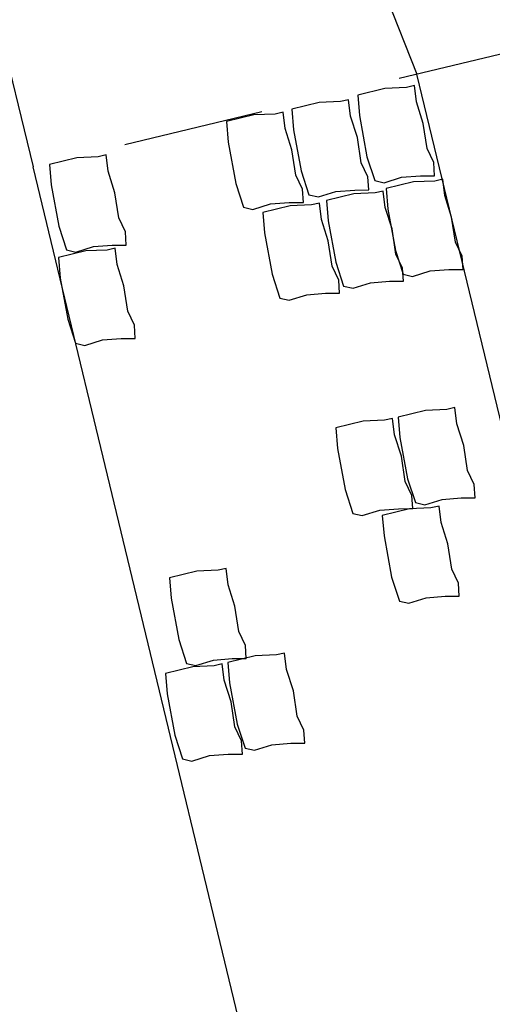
# Model space of a CAD drawing. Extents: x 447258 to 447844, y 441190 to 442763.
# Tile 98 of 123: x 447357.16 to 447358.84, y 442034.66 to 442038.15. Entities that reach past the tile are written whole.
import ezdxf

# ---------------------------------------------------------------- set-up
doc = ezdxf.new("R2010")
doc.units = 0
doc.header["$LTSCALE"] = 2
doc.header["$MEASUREMENT"] = 0
doc.linetypes.add('ACAD_ISO02W100', pattern=[0.5, 0.25, -0.25])
doc.linetypes.add('AUSGEZOGEN', pattern=[0])
doc.layers.add('DB-Andere_Planer', color=15, linetype='CONTINUOUS')
doc.layers.add('SCHLITZRINNE', color=200, linetype='AUSGEZOGEN')

msp = doc.modelspace()

# ---------------------------------------------------------------- hatches: boundary and pattern name
at = {"layer": 'SCHLITZRINNE'}
h = msp.add_hatch(dxfattribs=at)
h.set_pattern_fill('_USER', color=256, scale=1.5, angle=45, style=0, pattern_type=0)
h.set_pattern_definition([(324.57214, (447454.4577, 442051.7744), (0.8695163, 1.222269), [])])
edge = h.paths.add_edge_path()
edge.add_line((447334.611, 442762.617), (447342.747, 442714.535))
edge.add_line((447342.747, 442714.535), (447353.712, 442649.783))
edge.add_line((447353.712, 442649.783), (447366.661, 442573.001))
edge.add_line((447366.661, 442573.001), (447374.28, 442528.103))
edge.add_line((447374.28, 442528.103), (447381.701, 442484.189))
edge.add_line((447381.701, 442484.189), (447389.266, 442439.438))
edge.add_line((447389.266, 442439.438), (447397.611, 442390.046))
edge.add_line((447397.611, 442390.046), (447405.855, 442341.529))
edge.add_line((447405.855, 442341.529), (447414.19, 442292.224))
edge.add_line((447414.19, 442292.224), (447422.918, 442240.682))
edge.add_line((447422.918, 442240.682), (447431.342, 442190.986))
edge.add_line((447431.342, 442190.986), (447439.461, 442143.078))
edge.add_line((447439.461, 442143.078), (447447.754, 442093.977))
edge.add_line((447447.754, 442093.977), (447454.078, 442054.026))
edge.add_line((447454.078, 442054.026), (447459.7279, 442020.5227))
edge.add_line((447453.6923, 442053.3063), (447459.2214, 442020.5196))
edge.add_line((447459.2214, 442020.5196), (447459.7279, 442020.5227))

# ---------------------------------------------------------------- linework, layer by layer
at = {"layer": 'DB-Andere_Planer', "linetype": 'Continuous'}
for p, q in [((447356.8489, 442042.3227), (447358.5714, 442037.9538)), ((447356.1317, 442042.0563), (447357.2105, 442037.6253)), ((447359.777, 442032.9584), (447358.5714, 442037.9538)), ((447358.5337, 442037.9071), (447358.4579, 442037.9036)), ((447358.5622, 442037.9135), (447358.5337, 442037.9071)), ((447358.5693, 442037.8557), (447358.5622, 442037.9135)), ((447358.4579, 442037.9036), (447358.3612, 442037.88)), ((447358.3612, 442037.88), (447358.3671, 442037.8075)), ((447358.2247, 442037.8533), (447358.128, 442037.8297)), ((447358.3005, 442037.8568), (447358.2247, 442037.8533)), ((447358.329, 442037.8632), (447358.3005, 442037.8568)), ((447358.3361, 442037.8054), (447358.329, 442037.8632)), ((447358.5932, 442037.7795), (447358.5693, 442037.8557)), ((447357.993, 442037.8094), (447357.8963, 442037.7858)), ((447358.0687, 442037.8128), (447357.993, 442037.8094)), ((447358.0973, 442037.8192), (447358.0687, 442037.8128)), ((447358.1043, 442037.7615), (447358.0973, 442037.8192)), ((447358.128, 442037.8297), (447358.1339, 442037.7572)), ((447358.3601, 442037.7292), (447358.3361, 442037.8054)), ((447358.3671, 442037.8075), (447358.3938, 442037.6613)), ((447357.8963, 442037.7858), (447357.9022, 442037.7132)), ((447358.6071, 442037.6904), (447358.5932, 442037.7795)), ((447358.1283, 442037.6853), (447358.1043, 442037.7615)), ((447358.1339, 442037.7572), (447358.1607, 442037.611)), ((447357.9022, 442037.7132), (447357.9289, 442037.567)), ((447358.3739, 442037.6401), (447358.3601, 442037.7292)), ((447357.4696, 442037.6678), (447357.4411, 442037.6613)), ((447357.4767, 442037.61), (447357.4696, 442037.6678)), ((447358.1422, 442037.5961), (447358.1283, 442037.6853)), ((447358.6308, 442037.6405), (447358.6071, 442037.6904)), ((447357.3654, 442037.6579), (447357.2686, 442037.6343)), ((447357.2686, 442037.6343), (447357.2746, 442037.5618)), ((447357.4411, 442037.6613), (447357.3654, 442037.6579)), ((447358.3976, 442037.5902), (447358.3739, 442037.6401)), ((447358.3938, 442037.6613), (447358.4218, 442037.5768)), ((447358.6336, 442037.594), (447358.6308, 442037.6405)), ((447358.4161, 442032.63), (447357.2105, 442037.6253)), ((447357.5007, 442037.5338), (447357.4767, 442037.61)), ((447358.1659, 442037.5463), (447358.1422, 442037.5961)), ((447358.1607, 442037.611), (447358.1886, 442037.5265)), ((447358.517, 442037.5885), (447358.5838, 442037.5937)), ((447358.5838, 442037.5937), (447358.6336, 442037.594)), ((447357.2746, 442037.5618), (447357.3013, 442037.4156)), ((447357.9289, 442037.567), (447357.9569, 442037.4825)), ((447358.4004, 442037.5437), (447358.3976, 442037.5902)), ((447358.4218, 442037.5768), (447358.455, 442037.5691)), ((447358.455, 442037.5691), (447358.517, 442037.5885)), ((447358.5589, 442037.5719), (447358.4622, 442037.5483)), ((447358.6347, 442037.5753), (447358.5589, 442037.5719)), ((447358.6632, 442037.5817), (447358.6347, 442037.5753)), ((447358.6703, 442037.524), (447358.6632, 442037.5817)), ((447357.5146, 442037.4446), (447357.5007, 442037.5338)), ((447358.1687, 442037.4997), (447358.1659, 442037.5463)), ((447358.1886, 442037.5265), (447358.2218, 442037.5188)), ((447358.2218, 442037.5188), (447358.2839, 442037.5382)), ((447358.3477, 442037.5299), (447358.2509, 442037.5063)), ((447358.2839, 442037.5382), (447358.3506, 442037.5434)), ((447358.4234, 442037.5333), (447358.3477, 442037.5299)), ((447358.3506, 442037.5434), (447358.4004, 442037.5437)), ((447358.4519, 442037.5397), (447358.4234, 442037.5333)), ((447358.459, 442037.482), (447358.4519, 442037.5397)), ((447358.4622, 442037.5483), (447358.4681, 442037.4757)), ((447358.6943, 442037.4478), (447358.6703, 442037.524)), ((447357.99, 442037.4749), (447358.0521, 442037.4942)), ((447358.0521, 442037.4942), (447358.1189, 442037.4995)), ((447358.1189, 442037.4995), (447358.1687, 442037.4997)), ((447358.1973, 442037.4907), (447358.1216, 442037.4873)), ((447358.2259, 442037.4971), (447358.1973, 442037.4907)), ((447358.2329, 442037.4394), (447358.2259, 442037.4971)), ((447358.2509, 442037.5063), (447358.2569, 442037.4337)), ((447357.9569, 442037.4825), (447357.99, 442037.4749)), ((447358.1216, 442037.4873), (447358.0249, 442037.4637)), ((447358.0249, 442037.4637), (447358.0308, 442037.3911)), ((447358.483, 442037.4058), (447358.459, 442037.482)), ((447358.4681, 442037.4757), (447358.4949, 442037.3295)), ((447357.5383, 442037.3948), (447357.5146, 442037.4446)), ((447358.2569, 442037.3632), (447358.2329, 442037.4394)), ((447358.2569, 442037.4337), (447358.2836, 442037.2875)), ((447358.7081, 442037.3586), (447358.6943, 442037.4478)), ((447357.3013, 442037.4156), (447357.3293, 442037.3311)), ((447357.541, 442037.3482), (447357.5383, 442037.3948)), ((447358.0308, 442037.3911), (447358.0575, 442037.2449)), ((447358.4969, 442037.3166), (447358.483, 442037.4058)), ((447357.4245, 442037.3427), (447357.4913, 442037.348)), ((447357.4913, 442037.348), (447357.541, 442037.3482)), ((447358.2708, 442037.274), (447358.2569, 442037.3632)), ((447358.7318, 442037.3087), (447358.7081, 442037.3586)), ((447357.3973, 442037.3274), (447357.3005, 442037.3038)), ((447357.3293, 442037.3311), (447357.3624, 442037.3234)), ((447357.3624, 442037.3234), (447357.4245, 442037.3427)), ((447357.473, 442037.3308), (447357.3973, 442037.3274)), ((447357.5015, 442037.3373), (447357.473, 442037.3308)), ((447357.5086, 442037.2795), (447357.5015, 442037.3373)), ((447358.4949, 442037.3295), (447358.5228, 442037.245)), ((447358.5206, 442037.2667), (447358.4969, 442037.3166)), ((447357.3005, 442037.3038), (447357.3065, 442037.2313)), ((447357.5326, 442037.2033), (447357.5086, 442037.2795)), ((447358.2836, 442037.2875), (447358.3115, 442037.203)), ((447358.7346, 442037.2622), (447358.7318, 442037.3087)), ((447358.0575, 442037.2449), (447358.0855, 442037.1604)), ((447358.2945, 442037.2242), (447358.2708, 442037.274)), ((447358.5233, 442037.2202), (447358.5206, 442037.2667)), ((447358.5228, 442037.245), (447358.556, 442037.2374)), ((447358.556, 442037.2374), (447358.6181, 442037.2567)), ((447358.6181, 442037.2567), (447358.6848, 442037.262)), ((447358.6848, 442037.262), (447358.7346, 442037.2622)), ((447357.3065, 442037.2313), (447357.3332, 442037.0851)), ((447358.2973, 442037.1776), (447358.2945, 442037.2242)), ((447358.3447, 442037.1954), (447358.4068, 442037.2147)), ((447358.4068, 442037.2147), (447358.4736, 442037.2199)), ((447358.4736, 442037.2199), (447358.5233, 442037.2202)), ((447357.5465, 442037.1142), (447357.5326, 442037.2033)), ((447358.1807, 442037.1721), (447358.2475, 442037.1774)), ((447358.2475, 442037.1774), (447358.2973, 442037.1776)), ((447358.3115, 442037.203), (447358.3447, 442037.1954)), ((447358.0855, 442037.1604), (447358.1186, 442037.1528)), ((447358.1186, 442037.1528), (447358.1807, 442037.1721)), ((447357.5702, 442037.0643), (447357.5465, 442037.1142)), ((447357.3332, 442037.0851), (447357.3611, 442037.0006)), ((447357.5729, 442037.0177), (447357.5702, 442037.0643)), ((447357.3611, 442037.0006), (447357.3943, 442036.9929)), ((447357.3943, 442036.9929), (447357.4564, 442037.0123)), ((447357.4564, 442037.0123), (447357.5232, 442037.0175)), ((447357.5232, 442037.0175), (447357.5729, 442037.0177)), ((447358.6017, 442036.7622), (447358.505, 442036.7386)), ((447358.6775, 442036.7656), (447358.6017, 442036.7622)), ((447358.706, 442036.772), (447358.6775, 442036.7656)), ((447358.7131, 442036.7143), (447358.706, 442036.772)), ((447358.3806, 442036.7238), (447358.2839, 442036.7002)), ((447358.4564, 442036.7272), (447358.3806, 442036.7238)), ((447358.4849, 442036.7336), (447358.4564, 442036.7272)), ((447358.492, 442036.6759), (447358.4849, 442036.7336)), ((447358.505, 442036.7386), (447358.511, 442036.6661)), ((447358.2839, 442036.7002), (447358.2899, 442036.6277)), ((447358.7371, 442036.6381), (447358.7131, 442036.7143)), ((447358.516, 442036.5997), (447358.492, 442036.6759)), ((447358.511, 442036.6661), (447358.5377, 442036.5198)), ((447358.2899, 442036.6277), (447358.3166, 442036.4814)), ((447358.751, 442036.5489), (447358.7371, 442036.6381)), ((447358.5299, 442036.5105), (447358.516, 442036.5997)), ((447358.7746, 442036.4991), (447358.751, 442036.5489)), ((447358.5535, 442036.4607), (447358.5299, 442036.5105)), ((447358.5377, 442036.5198), (447358.5656, 442036.4353)), ((447358.3166, 442036.4814), (447358.3445, 442036.3969)), ((447358.7774, 442036.4525), (447358.7746, 442036.4991)), ((447358.5563, 442036.4141), (447358.5535, 442036.4607)), ((447358.5988, 442036.4277), (447358.6609, 442036.447)), ((447358.6609, 442036.447), (447358.7276, 442036.4523)), ((447358.7276, 442036.4523), (447358.7774, 442036.4525)), ((447358.3777, 442036.3893), (447358.4398, 442036.4086)), ((447358.4398, 442036.4086), (447358.5065, 442036.4139)), ((447358.5453, 442036.4134), (447358.4486, 442036.3898)), ((447358.5065, 442036.4139), (447358.5563, 442036.4141)), ((447358.6211, 442036.4168), (447358.5453, 442036.4134)), ((447358.5656, 442036.4353), (447358.5988, 442036.4277)), ((447358.6496, 442036.4232), (447358.6211, 442036.4168)), ((447358.6567, 442036.3655), (447358.6496, 442036.4232)), ((447358.3445, 442036.3969), (447358.3777, 442036.3893)), ((447358.4486, 442036.3898), (447358.4546, 442036.3172)), ((447358.6807, 442036.2893), (447358.6567, 442036.3655)), ((447358.4546, 442036.3172), (447358.4813, 442036.171)), ((447358.6945, 442036.2001), (447358.6807, 442036.2893)), ((447357.8951, 442036.2022), (447357.8666, 442036.1958)), ((447357.9022, 442036.1445), (447357.8951, 442036.2022)), ((447358.7182, 442036.1503), (447358.6945, 442036.2001)), ((447357.7909, 442036.1924), (447357.6941, 442036.1688)), ((447357.6941, 442036.1688), (447357.7001, 442036.0963)), ((447357.8666, 442036.1958), (447357.7909, 442036.1924)), ((447358.4813, 442036.171), (447358.5092, 442036.0865)), ((447357.9262, 442036.0683), (447357.9022, 442036.1445)), ((447358.721, 442036.1037), (447358.7182, 442036.1503)), ((447357.7001, 442036.0963), (447357.7268, 442035.95)), ((447358.5424, 442036.0789), (447358.6045, 442036.0982)), ((447358.6045, 442036.0982), (447358.6712, 442036.1035)), ((447358.6712, 442036.1035), (447358.721, 442036.1037)), ((447357.9401, 442035.9791), (447357.9262, 442036.0683)), ((447358.5092, 442036.0865), (447358.5424, 442036.0789)), ((447357.9638, 442035.9293), (447357.9401, 442035.9791)), ((447357.7268, 442035.95), (447357.7548, 442035.8655)), ((447357.9665, 442035.8827), (447357.9638, 442035.9293)), ((447357.85, 442035.8772), (447357.9168, 442035.8825)), ((447357.998, 442035.8922), (447357.9012, 442035.8686)), ((447357.9168, 442035.8825), (447357.9665, 442035.8827)), ((447358.0737, 442035.8956), (447357.998, 442035.8922)), ((447358.1022, 442035.9021), (447358.0737, 442035.8956)), ((447358.1093, 442035.8443), (447358.1022, 442035.9021)), ((447357.7769, 442035.8538), (447357.6801, 442035.8302)), ((447357.7548, 442035.8655), (447357.7879, 442035.8579)), ((447357.8526, 442035.8572), (447357.7769, 442035.8538)), ((447357.7879, 442035.8579), (447357.85, 442035.8772)), ((447357.8811, 442035.8637), (447357.8526, 442035.8572)), ((447357.8882, 442035.8059), (447357.8811, 442035.8637)), ((447357.9012, 442035.8686), (447357.9072, 442035.7961)), ((447357.6801, 442035.8302), (447357.6861, 442035.7577)), ((447358.1333, 442035.7681), (447358.1093, 442035.8443)), ((447357.9122, 442035.7297), (447357.8882, 442035.8059)), ((447357.9072, 442035.7961), (447357.9339, 442035.6499)), ((447357.6861, 442035.7577), (447357.7128, 442035.6115)), ((447358.1472, 442035.6789), (447358.1333, 442035.7681)), ((447357.9261, 442035.6405), (447357.9122, 442035.7297)), ((447358.1708, 442035.6291), (447358.1472, 442035.6789)), ((447357.9497, 442035.5907), (447357.9261, 442035.6405)), ((447357.9339, 442035.6499), (447357.9618, 442035.5654)), ((447357.7128, 442035.6115), (447357.7407, 442035.527)), ((447358.1736, 442035.5825), (447358.1708, 442035.6291)), ((447357.9525, 442035.5441), (447357.9497, 442035.5907)), ((447357.995, 442035.5577), (447358.0571, 442035.577)), ((447358.0571, 442035.577), (447358.1238, 442035.5823)), ((447358.1238, 442035.5823), (447358.1736, 442035.5825)), ((447357.7739, 442035.5193), (447357.836, 442035.5386)), ((447357.836, 442035.5386), (447357.9027, 442035.5439)), ((447357.9027, 442035.5439), (447357.9525, 442035.5441)), ((447357.9618, 442035.5654), (447357.995, 442035.5577)), ((447357.7407, 442035.527), (447357.7739, 442035.5193))]:
    msp.add_line(p, q, dxfattribs=at)
at = {"layer": 'DB-Andere_Planer', "linetype": 'ACAD_ISO02W100'}
msp.add_line((447359.966, 442038.2903), (447355.8159, 442037.2887), dxfattribs=at)

doc.saveas('drawing.dxf')
